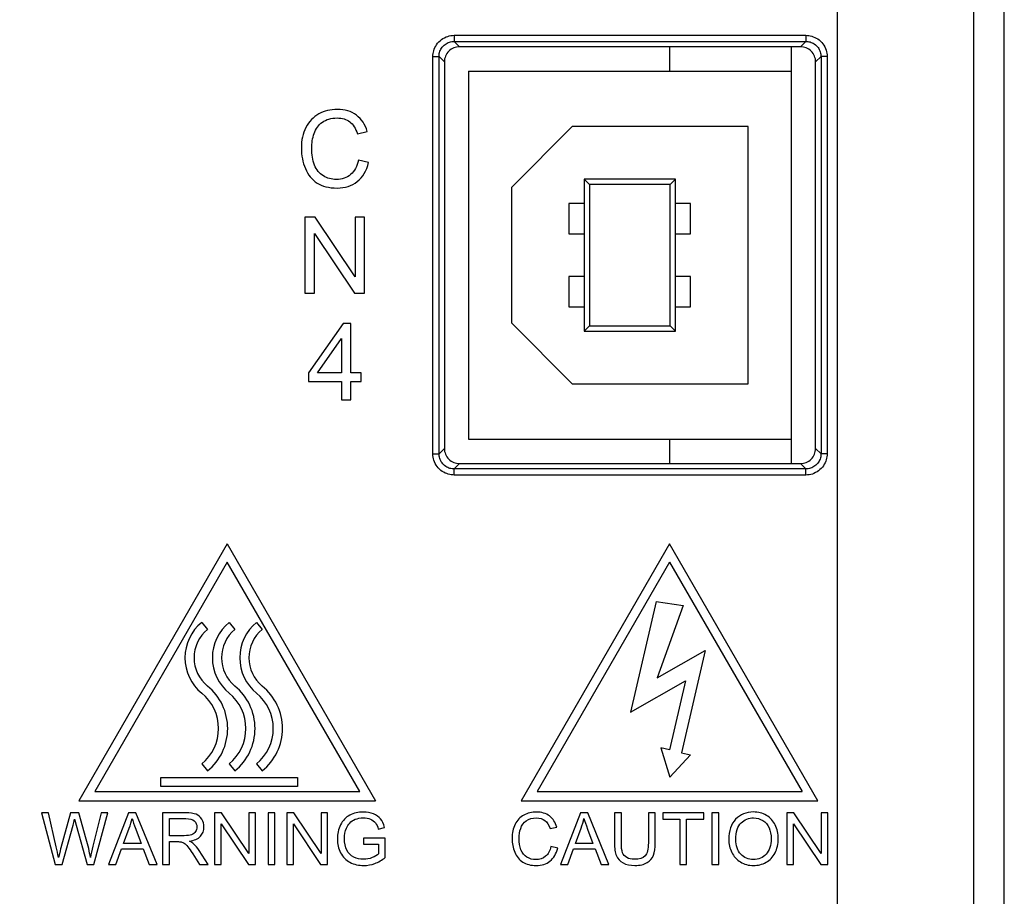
# Model space of a CAD drawing. Header units: millimetres. Extents: x -630 to 1463, y 209 to 1094.
# Tile 15 of 42: x -511 to -478, y 556 to 585. Entities that reach past the tile are written whole.
import ezdxf

# ---------------------------------------------------------------- set-up
doc = ezdxf.new("R2010")
doc.units = ezdxf.units.MM
doc.header["$LTSCALE"] = 32.67
doc.header["$PDMODE"] = 3
doc.header["$PDSIZE"] = 0.3125
doc.layers.get('0').update_dxf_attribs({"linetype": 'CONTINUOUS'})
doc.layers.get('Defpoints').update_dxf_attribs({"linetype": 'CONTINUOUS'})
doc.layers.add('7_ALL_FEATURES', color=7, linetype='CONTINUOUS')
doc.layers.add('AM_5', color=3, linetype='CONTINUOUS', lineweight=25)
doc.styles.get("Standard").update_dxf_attribs({"font": 'txt', "width": 0.7})
doc.dimstyles.new('DIMSTYLE_1', dxfattribs={"dimtxt": 5, "dimasz": 0.1875, "dimexe": 0.18, "dimexo": 0.0625, "dimgap": 0.09, "dimtad": 1, "dimdsep": 46, "dimtxsty": 'Standard', "dimblk": '_FILLED', "dimblk1": '_FILLED', "dimblk2": '_FILLED', "dimcen": 0.09, "dimadec": 0, "dimazin": 0, "dimtp": 0.01, "dimtm": 0.01, "dimtfac": 1, "dimtofl": 0, "dimtmove": 0, "dimatfit": 3, "dimldrblk": '_FILLED', "dimfxl": 0, "dimtolj": 1, "dimarcsym": 0})

# ---------------------------------------------------------------- blocks, each defined once
blk = doc.blocks.new('_FILLED')
at = {"color": 0, "linetype": 'ByBlock'}
blk.add_solid([(0, 0), (-1, 0.2), (-1, -0.2)], dxfattribs=at)
blk = doc.blocks.new('*D7')
at = {"color": 0, "linetype": 'Continuous', "lineweight": -2}
for p, q in [((-484.987, 748.459), (-574.64, 748.459)), ((-573.64, 744.959), (-573.64, 548.87)), ((-546.987, 545.37), (-574.64, 545.37))]:
    blk.add_line(p, q, dxfattribs=at)
at = {"layer": 'Defpoints', "color": 0, "linetype": 'Continuous', "lineweight": 0}
for p in [(-483.987, 748.459), (-573.64, 545.37), (-545.987, 545.37)]:
    blk.add_point(p, dxfattribs=at)
at = {"color": 0, "linetype": 'Continuous', "lineweight": -2, "xscale": 3.5, "yscale": 3.5, "zscale": 3.5}
for p, rotation in [((-573.64, 748.459), 90), ((-573.64, 545.37), 270)]:
    blk.add_blockref('_FILLED', p, dxfattribs=dict(at, rotation=rotation))
at = {"color": 0, "linetype": 'Continuous', "insert": (-577.14, 646.914), "char_height": 5, "attachment_point": 5, "rotation": 90}
blk.add_mtext('\\A1;203(7.99)', dxfattribs=at)
blk = doc.blocks.new('*D9')
at = {"color": 0, "linetype": 'Continuous', "lineweight": -2}
for p, q in [((-483.987, 747.459), (-483.987, 506.009)), ((-545.987, 544.37), (-545.987, 506.009)), ((-542.487, 507.009), (-487.487, 507.009))]:
    blk.add_line(p, q, dxfattribs=at)
at = {"layer": 'Defpoints', "color": 0, "linetype": 'Continuous', "lineweight": 0}
for p in [(-483.987, 748.459), (-545.987, 545.37), (-483.987, 507.009)]:
    blk.add_point(p, dxfattribs=at)
at = {"color": 0, "linetype": 'Continuous', "lineweight": -2, "xscale": 3.5, "yscale": 3.5, "zscale": 3.5, "rotation": 180}
blk.add_blockref('_FILLED', (-545.987, 507.009), dxfattribs=at)
at = {"color": 0, "linetype": 'Continuous', "lineweight": -2, "xscale": 3.5, "yscale": 3.5, "zscale": 3.5}
blk.add_blockref('_FILLED', (-483.987, 507.009), dxfattribs=at)
at = {"color": 0, "linetype": 'Continuous', "insert": (-514.987, 510.509), "char_height": 5, "attachment_point": 5}
blk.add_mtext('\\A1;62(2.44)', dxfattribs=at)

msp = doc.modelspace()

# ---------------------------------------------------------------- linework, layer by layer
at = {"color": 0, "linetype": 'Continuous'}
for p, q in [((-485.502, 583.779), (-485.502, 582.979)), ((-496.102, 582.979), (-485.502, 582.979)), ((-496.102, 582.979), (-496.102, 570.879)), ((-485.502, 582.979), (-485.502, 570.879)), ((-494.692, 579.154), (-492.692, 581.154)), ((-486.912, 581.154), (-492.692, 581.154)), ((-486.912, 572.704), (-486.912, 581.154)), ((-499.751, 580.917), (-499.426, 580.993)), ((-499.383, 579.972), (-499.714, 580.055)), ((-494.692, 579.154), (-494.692, 574.704)), ((-489.302, 579.429), (-492.302, 579.429)), ((-492.302, 579.429), (-492.128, 579.255)), ((-492.302, 579.429), (-492.302, 574.429)), ((-489.477, 579.255), (-492.128, 579.255)), ((-492.128, 579.255), (-492.128, 574.604)), ((-489.302, 579.429), (-489.477, 579.255)), ((-489.477, 574.604), (-489.477, 579.255)), ((-489.302, 574.429), (-489.302, 579.429)), ((-492.302, 578.629), (-492.802, 578.629)), ((-492.802, 578.629), (-492.802, 577.629)), ((-488.802, 578.629), (-489.302, 578.629)), ((-488.802, 577.629), (-488.802, 578.629)), ((-501.143, 578.179), (-501.482, 578.179)), ((-501.482, 578.179), (-501.482, 575.679)), ((-499.83, 576.216), (-501.143, 578.179)), ((-499.513, 578.179), (-499.83, 578.179)), ((-499.83, 578.179), (-499.83, 576.216)), ((-499.513, 575.679), (-499.513, 578.179)), ((-501.165, 577.643), (-499.852, 575.679)), ((-501.165, 575.679), (-501.165, 577.643)), ((-492.802, 577.629), (-492.302, 577.629)), ((-489.302, 577.629), (-488.802, 577.629)), ((-492.302, 576.229), (-492.802, 576.229)), ((-492.802, 576.229), (-492.802, 575.229)), ((-488.802, 576.229), (-489.302, 576.229)), ((-488.802, 575.229), (-488.802, 576.229)), ((-501.482, 575.679), (-501.165, 575.679)), ((-499.852, 575.679), (-499.513, 575.679)), ((-492.802, 575.229), (-492.302, 575.229)), ((-489.302, 575.229), (-488.802, 575.229)), ((-500.219, 574.679), (-501.36, 573.059)), ((-499.969, 574.679), (-500.219, 574.679)), ((-499.969, 573.059), (-499.969, 574.679)), ((-492.692, 572.704), (-494.692, 574.704)), ((-492.302, 574.429), (-492.128, 574.604)), ((-492.302, 574.429), (-489.302, 574.429)), ((-492.128, 574.604), (-489.477, 574.604)), ((-489.302, 574.429), (-489.477, 574.604)), ((-501.058, 573.059), (-500.276, 574.186)), ((-500.276, 574.186), (-500.276, 573.059)), ((-501.36, 573.059), (-501.36, 572.777)), ((-500.276, 573.059), (-501.058, 573.059)), ((-499.631, 573.059), (-499.969, 573.059)), ((-499.631, 572.777), (-499.631, 573.059)), ((-501.36, 572.777), (-500.276, 572.777)), ((-500.276, 572.777), (-500.276, 572.179)), ((-499.969, 572.777), (-499.631, 572.777)), ((-499.969, 572.179), (-499.969, 572.777)), ((-492.692, 572.704), (-486.912, 572.704)), ((-500.276, 572.179), (-499.969, 572.179)), ((-496.102, 570.879), (-485.502, 570.879)), ((-485.502, 570.879), (-485.502, 570.079)), ((-504.028, 567.441), (-508.903, 558.997)), ((-504.028, 567.441), (-499.153, 558.997)), ((-489.494, 567.441), (-494.369, 558.997)), ((-484.619, 558.997), (-489.494, 567.441)), ((-504.028, 566.841), (-508.383, 559.297)), ((-499.672, 559.297), (-504.028, 566.841)), ((-489.494, 566.841), (-493.849, 559.297)), ((-489.494, 566.841), (-485.138, 559.297)), ((-489.939, 565.55), (-490.774, 561.911)), ((-489.939, 565.55), (-489.049, 565.414)), ((-489.049, 565.414), (-489.9, 563.037)), ((-504.866, 564.859), (-504.677, 564.626)), ((-503.966, 564.859), (-503.777, 564.626)), ((-503.066, 564.859), (-502.877, 564.626)), ((-489.9, 563.037), (-488.329, 563.933)), ((-488.329, 563.933), (-489.099, 560.576)), ((-490.774, 561.911), (-488.97, 562.939)), ((-488.97, 562.939), (-489.491, 560.666)), ((-489.491, 560.666), (-489.784, 560.733)), ((-489.784, 560.733), (-489.489, 559.775)), ((-489.489, 559.775), (-488.806, 560.509)), ((-489.099, 560.576), (-488.806, 560.509)), ((-504.866, 560.209), (-504.677, 559.976)), ((-503.966, 560.209), (-503.777, 559.976)), ((-503.066, 560.209), (-502.877, 559.976)), ((-506.216, 559.759), (-501.716, 559.759)), ((-506.216, 559.459), (-506.216, 559.759)), ((-501.716, 559.759), (-501.716, 559.459)), ((-501.716, 559.459), (-506.216, 559.459)), ((-508.383, 559.297), (-499.672, 559.297)), ((-493.849, 559.297), (-485.138, 559.297)), ((-508.903, 558.997), (-499.153, 558.997)), ((-494.369, 558.997), (-484.619, 558.997)), ((-509.905, 558.597), (-510.136, 558.597)), ((-510.136, 558.597), (-509.685, 556.897)), ((-509.646, 557.483), (-509.905, 558.597)), ((-509.175, 558.597), (-509.498, 557.449)), ((-508.903, 558.597), (-509.175, 558.597)), ((-508.66, 557.737), (-508.903, 558.597)), ((-508.176, 558.597), (-508.443, 557.505)), ((-508.416, 556.897), (-507.95, 558.597)), ((-507.95, 558.597), (-508.176, 558.597)), ((-507.274, 558.597), (-507.927, 556.897)), ((-507.032, 558.597), (-507.274, 558.597)), ((-506.336, 556.897), (-507.032, 558.597)), ((-505.399, 558.597), (-506.153, 558.597)), ((-506.153, 558.597), (-506.153, 556.897)), ((-504.213, 558.597), (-504.443, 558.597)), ((-504.443, 558.597), (-504.443, 556.897)), ((-503.32, 557.262), (-504.213, 558.597)), ((-503.104, 558.597), (-503.32, 558.597)), ((-503.32, 558.597), (-503.32, 557.262)), ((-503.104, 556.897), (-503.104, 558.597)), ((-502.463, 558.597), (-502.688, 558.597)), ((-502.688, 558.597), (-502.688, 556.897)), ((-502.463, 556.897), (-502.463, 558.597)), ((-501.838, 558.597), (-502.068, 558.597)), ((-502.068, 558.597), (-502.068, 556.897)), ((-500.945, 557.262), (-501.838, 558.597)), ((-500.729, 558.597), (-500.945, 558.597)), ((-500.945, 558.597), (-500.945, 557.262)), ((-500.729, 556.897), (-500.729, 558.597)), ((-492.424, 558.597), (-493.077, 556.897)), ((-492.182, 558.597), (-492.424, 558.597)), ((-491.486, 556.897), (-492.182, 558.597)), ((-491.078, 558.597), (-491.303, 558.597)), ((-491.303, 558.597), (-491.303, 557.615)), ((-491.078, 557.616), (-491.078, 558.597)), ((-489.966, 558.597), (-490.191, 558.597)), ((-490.191, 558.597), (-490.191, 557.616)), ((-489.966, 557.615), (-489.966, 558.597)), ((-488.371, 558.597), (-489.719, 558.597)), ((-489.719, 558.597), (-489.719, 558.396)), ((-488.371, 558.396), (-488.371, 558.597)), ((-487.877, 558.597), (-488.102, 558.597)), ((-488.102, 558.597), (-488.102, 556.897)), ((-487.877, 556.897), (-487.877, 558.597)), ((-485.405, 558.597), (-485.636, 558.597)), ((-485.636, 558.597), (-485.636, 556.897)), ((-484.512, 557.262), (-485.405, 558.597)), ((-484.297, 558.597), (-484.512, 558.597)), ((-484.512, 558.597), (-484.512, 557.262)), ((-484.297, 556.897), (-484.297, 558.597)), ((-509.455, 556.897), (-509.094, 558.192)), ((-508.991, 558.192), (-508.633, 556.897)), ((-505.928, 558.409), (-505.39, 558.409)), ((-505.928, 557.847), (-505.928, 558.409)), ((-504.228, 558.233), (-503.335, 556.897)), ((-504.228, 556.897), (-504.228, 558.233)), ((-501.853, 558.233), (-500.96, 556.897)), ((-501.853, 556.897), (-501.853, 558.233)), ((-499.064, 558.066), (-498.861, 558.121)), ((-493.418, 558.079), (-493.197, 558.131)), ((-489.719, 558.396), (-489.159, 558.396)), ((-489.159, 558.396), (-489.159, 556.897)), ((-488.934, 558.396), (-488.371, 558.396)), ((-488.934, 556.897), (-488.934, 558.396)), ((-485.42, 558.233), (-484.527, 556.897)), ((-485.42, 556.897), (-485.42, 558.233)), ((-507.436, 557.595), (-507.25, 558.094)), ((-507.037, 558.066), (-506.86, 557.595)), ((-505.444, 557.847), (-505.928, 557.847)), ((-492.587, 557.595), (-492.4, 558.094)), ((-492.188, 558.066), (-492.01, 557.595)), ((-506.86, 557.595), (-507.436, 557.595)), ((-505.928, 557.652), (-505.667, 557.652)), ((-505.928, 556.897), (-505.928, 557.652)), ((-498.835, 557.764), (-499.555, 557.763)), ((-499.555, 557.763), (-499.555, 557.564)), ((-499.555, 557.564), (-499.056, 557.564)), ((-499.056, 557.564), (-499.056, 557.247)), ((-498.835, 557.134), (-498.835, 557.764)), ((-493.168, 557.436), (-493.393, 557.493)), ((-492.01, 557.595), (-492.587, 557.595)), ((-507.688, 556.897), (-507.501, 557.412)), ((-507.501, 557.412), (-506.79, 557.412)), ((-506.79, 557.412), (-506.592, 556.897)), ((-505.162, 557.251), (-504.937, 556.897)), ((-504.654, 556.897), (-504.95, 557.36)), ((-492.838, 556.897), (-492.652, 557.412)), ((-492.652, 557.412), (-491.941, 557.412)), ((-491.941, 557.412), (-491.742, 556.897)), ((-509.685, 556.897), (-509.455, 556.897)), ((-508.633, 556.897), (-508.416, 556.897)), ((-507.927, 556.897), (-507.688, 556.897)), ((-506.592, 556.897), (-506.336, 556.897)), ((-506.153, 556.897), (-505.928, 556.897)), ((-504.937, 556.897), (-504.654, 556.897)), ((-504.443, 556.897), (-504.228, 556.897)), ((-503.335, 556.897), (-503.104, 556.897)), ((-502.688, 556.897), (-502.463, 556.897)), ((-502.068, 556.897), (-501.853, 556.897)), ((-500.96, 556.897), (-500.729, 556.897)), ((-493.077, 556.897), (-492.838, 556.897)), ((-491.742, 556.897), (-491.486, 556.897)), ((-489.159, 556.897), (-488.934, 556.897)), ((-488.102, 556.897), (-487.877, 556.897)), ((-485.636, 556.897), (-485.42, 556.897)), ((-484.527, 556.897), (-484.297, 556.897))]:
    msp.add_line(p, q, dxfattribs=at)
for centre, radius, start, end in [((-503.918, 563.696), 1.5, 129.195, 230.805), ((-503.918, 563.696), 1.2, 129.195, 230.805), ((-503.018, 563.696), 1.5, 129.195, 230.805), ((-503.018, 563.696), 1.2, 129.195, 230.805), ((-502.118, 563.696), 1.5, 129.195, 230.805), ((-502.118, 563.696), 1.2, 129.195, 230.805), ((-505.814, 561.371), 1.8, 309.195, 50.805), ((-504.914, 561.371), 1.8, 309.195, 50.805), ((-504.014, 561.371), 1.8, 309.195, 50.805), ((-505.814, 561.371), 1.5, 309.195, 50.805), ((-504.914, 561.371), 1.5, 309.195, 50.805), ((-504.014, 561.371), 1.5, 309.195, 50.805)]:
    msp.add_arc(centre, radius, start, end, dxfattribs=at)
for points in [[(-501.02, 581.57, 100.607), (-501.204, 581.469, 100.607), (-501.346, 581.322, 100.607), (-501.445, 581.128, 100.607)], [(-500.413, 581.721, 100.607), (-500.635, 581.721, 100.607), (-500.836, 581.67, 100.607), (-501.02, 581.57, 100.607)], [(-500.903, 581.3, 100.607), (-500.773, 581.392, 100.607), (-500.613, 581.438, 100.607), (-500.42, 581.438, 100.607)], [(-500.42, 581.438, 100.607), (-500.253, 581.438, 100.607), (-500.115, 581.396, 100.607), (-500.005, 581.313, 100.607)], [(-499.783, 581.53, 100.607), (-499.953, 581.657, 100.607), (-500.164, 581.721, 100.607), (-500.413, 581.721, 100.607)], [(-499.426, 580.993, 100.607), (-499.494, 581.223, 100.607), (-499.612, 581.403, 100.607), (-499.783, 581.53, 100.607)], [(-501.445, 581.128, 100.607), (-501.544, 580.934, 100.607), (-501.593, 580.707, 100.607), (-501.593, 580.448, 100.607)], [(-501.174, 580.929, 100.607), (-501.122, 581.084, 100.607), (-501.032, 581.208, 100.607), (-500.903, 581.3, 100.607)], [(-500.005, 581.313, 100.607), (-499.895, 581.23, 100.607), (-499.809, 581.097, 100.607), (-499.751, 580.917, 100.607)], [(-501.252, 580.449, 100.607), (-501.252, 580.613, 100.607), (-501.227, 580.773, 100.607), (-501.174, 580.929, 100.607)], [(-501.593, 580.448, 100.607), (-501.593, 580.209, 100.607), (-501.551, 579.985, 100.607), (-501.462, 579.777, 100.607)], [(-501.16, 579.892, 100.607), (-501.221, 580.05, 100.607), (-501.252, 580.236, 100.607), (-501.252, 580.449, 100.607)], [(-500.87, 579.537, 100.607), (-501.001, 579.615, 100.607), (-501.099, 579.733, 100.607), (-501.16, 579.892, 100.607)], [(-499.714, 580.055, 100.607), (-499.76, 579.844, 100.607), (-499.847, 579.685, 100.607), (-499.975, 579.579, 100.607)], [(-499.758, 579.349, 100.607), (-499.577, 579.493, 100.607), (-499.453, 579.699, 100.607), (-499.383, 579.972, 100.607)], [(-501.462, 579.777, 100.607), (-501.373, 579.569, 100.607), (-501.245, 579.409, 100.607), (-501.076, 579.3, 100.607)], [(-500.445, 579.419, 100.607), (-500.599, 579.419, 100.607), (-500.741, 579.458, 100.607), (-500.87, 579.537, 100.607)], [(-499.975, 579.579, 100.607), (-500.104, 579.472, 100.607), (-500.261, 579.419, 100.607), (-500.445, 579.419, 100.607)], [(-501.076, 579.3, 100.607), (-500.908, 579.191, 100.607), (-500.688, 579.136, 100.607), (-500.418, 579.136, 100.607)], [(-500.418, 579.136, 100.607), (-500.159, 579.136, 100.607), (-499.939, 579.206, 100.607), (-499.758, 579.349, 100.607)], [(-505.053, 558.551, 100.607), (-505.132, 558.581, 100.607), (-505.248, 558.597, 100.607), (-505.399, 558.597, 100.607)], [(-504.865, 558.389, 100.607), (-504.912, 558.466, 100.607), (-504.974, 558.52, 100.607), (-505.053, 558.551, 100.607)], [(-500.005, 558.522, 100.607), (-500.135, 558.452, 100.607), (-500.235, 558.345, 100.607), (-500.305, 558.202, 100.607)], [(-499.557, 558.626, 100.607), (-499.726, 558.626, 100.607), (-499.876, 558.591, 100.607), (-500.005, 558.522, 100.607)], [(-499.224, 558.566, 100.607), (-499.324, 558.605, 100.607), (-499.434, 558.626, 100.607), (-499.557, 558.626, 100.607)], [(-498.99, 558.399, 100.607), (-499.046, 558.471, 100.607), (-499.124, 558.526, 100.607), (-499.224, 558.566, 100.607)], [(-494.281, 558.523, 100.607), (-494.406, 558.454, 100.607), (-494.502, 558.355, 100.607), (-494.57, 558.222, 100.607)], [(-493.868, 558.626, 100.607), (-494.019, 558.626, 100.607), (-494.156, 558.591, 100.607), (-494.281, 558.523, 100.607)], [(-493.439, 558.496, 100.607), (-493.555, 558.582, 100.607), (-493.699, 558.626, 100.607), (-493.868, 558.626, 100.607)], [(-493.197, 558.131, 100.607), (-493.243, 558.287, 100.607), (-493.323, 558.409, 100.607), (-493.439, 558.496, 100.607)], [(-486.735, 558.627, 100.607), (-486.975, 558.627, 100.607), (-487.171, 558.547, 100.607), (-487.322, 558.387, 100.607)], [(-486.311, 558.514, 100.607), (-486.437, 558.589, 100.607), (-486.579, 558.627, 100.607), (-486.735, 558.627, 100.607)], [(-486.023, 558.2, 100.607), (-486.089, 558.335, 100.607), (-486.186, 558.439, 100.607), (-486.311, 558.514, 100.607)], [(-509.094, 558.192, 100.607), (-509.079, 558.247, 100.607), (-509.063, 558.313, 100.607), (-509.045, 558.392, 100.607)], [(-509.045, 558.392, 100.607), (-509.04, 558.366, 100.607), (-509.021, 558.3, 100.607), (-508.991, 558.192, 100.607)], [(-507.25, 558.094, 100.607), (-507.21, 558.2, 100.607), (-507.18, 558.309, 100.607), (-507.158, 558.418, 100.607)], [(-507.158, 558.418, 100.607), (-507.132, 558.326, 100.607), (-507.091, 558.209, 100.607), (-507.037, 558.066, 100.607)], [(-505.39, 558.409, 100.607), (-505.264, 558.409, 100.607), (-505.172, 558.382, 100.607), (-505.114, 558.331, 100.607)], [(-505.114, 558.331, 100.607), (-505.056, 558.279, 100.607), (-505.025, 558.213, 100.607), (-505.025, 558.133, 100.607)], [(-505.025, 558.133, 100.607), (-505.025, 558.077, 100.607), (-505.04, 558.026, 100.607), (-505.071, 557.98, 100.607)], [(-504.911, 557.828, 100.607), (-504.833, 557.91, 100.607), (-504.793, 558.012, 100.607), (-504.793, 558.133, 100.607)], [(-504.793, 558.133, 100.607), (-504.793, 558.226, 100.607), (-504.818, 558.312, 100.607), (-504.865, 558.389, 100.607)], [(-500.305, 558.202, 100.607), (-500.374, 558.058, 100.607), (-500.408, 557.903, 100.607), (-500.408, 557.739, 100.607)], [(-500.111, 558.095, 100.607), (-500.085, 558.155, 100.607), (-500.051, 558.212, 100.607), (-500.004, 558.263, 100.607)], [(-500.004, 558.263, 100.607), (-499.958, 558.314, 100.607), (-499.898, 558.355, 100.607), (-499.822, 558.386, 100.607)], [(-499.822, 558.386, 100.607), (-499.748, 558.417, 100.607), (-499.659, 558.433, 100.607), (-499.555, 558.433, 100.607)], [(-499.555, 558.433, 100.607), (-499.47, 558.433, 100.607), (-499.392, 558.418, 100.607), (-499.321, 558.388, 100.607)], [(-499.321, 558.388, 100.607), (-499.252, 558.358, 100.607), (-499.197, 558.319, 100.607), (-499.16, 558.269, 100.607)], [(-499.16, 558.269, 100.607), (-499.122, 558.22, 100.607), (-499.089, 558.152, 100.607), (-499.064, 558.066, 100.607)], [(-498.861, 558.121, 100.607), (-498.891, 558.235, 100.607), (-498.934, 558.328, 100.607), (-498.99, 558.399, 100.607)], [(-494.57, 558.222, 100.607), (-494.637, 558.09, 100.607), (-494.671, 557.936, 100.607), (-494.671, 557.76, 100.607)], [(-494.386, 558.087, 100.607), (-494.35, 558.192, 100.607), (-494.289, 558.277, 100.607), (-494.201, 558.34, 100.607)], [(-494.201, 558.34, 100.607), (-494.113, 558.402, 100.607), (-494.004, 558.433, 100.607), (-493.873, 558.433, 100.607)], [(-493.873, 558.433, 100.607), (-493.759, 558.433, 100.607), (-493.665, 558.404, 100.607), (-493.59, 558.348, 100.607)], [(-493.59, 558.348, 100.607), (-493.516, 558.292, 100.607), (-493.458, 558.202, 100.607), (-493.418, 558.079, 100.607)], [(-492.4, 558.094, 100.607), (-492.361, 558.2, 100.607), (-492.33, 558.309, 100.607), (-492.308, 558.418, 100.607)], [(-492.308, 558.418, 100.607), (-492.283, 558.326, 100.607), (-492.242, 558.209, 100.607), (-492.188, 558.066, 100.607)], [(-487.322, 558.387, 100.607), (-487.474, 558.227, 100.607), (-487.549, 558.007, 100.607), (-487.549, 557.725, 100.607)], [(-487.317, 557.721, 100.607), (-487.317, 557.977, 100.607), (-487.261, 558.16, 100.607), (-487.146, 558.269, 100.607)], [(-487.146, 558.269, 100.607), (-487.031, 558.378, 100.607), (-486.894, 558.433, 100.607), (-486.734, 558.433, 100.607)], [(-486.734, 558.433, 100.607), (-486.623, 558.433, 100.607), (-486.522, 558.404, 100.607), (-486.431, 558.348, 100.607)], [(-486.431, 558.348, 100.607), (-486.341, 558.291, 100.607), (-486.273, 558.211, 100.607), (-486.226, 558.108, 100.607)], [(-485.924, 557.745, 100.607), (-485.924, 557.914, 100.607), (-485.957, 558.066, 100.607), (-486.023, 558.2, 100.607)], [(-505.203, 557.878, 100.607), (-505.261, 557.857, 100.607), (-505.342, 557.847, 100.607), (-505.444, 557.847, 100.607)], [(-505.272, 557.67, 100.607), (-505.11, 557.692, 100.607), (-504.989, 557.745, 100.607), (-504.911, 557.828, 100.607)], [(-505.071, 557.98, 100.607), (-505.101, 557.934, 100.607), (-505.145, 557.899, 100.607), (-505.203, 557.878, 100.607)], [(-500.176, 557.753, 100.607), (-500.176, 557.876, 100.607), (-500.155, 557.989, 100.607), (-500.111, 558.095, 100.607)], [(-494.439, 557.761, 100.607), (-494.439, 557.872, 100.607), (-494.421, 557.981, 100.607), (-494.386, 558.087, 100.607)], [(-486.226, 558.108, 100.607), (-486.18, 558.004, 100.607), (-486.155, 557.884, 100.607), (-486.155, 557.746, 100.607)], [(-509.575, 557.135, 100.607), (-509.595, 557.249, 100.607), (-509.619, 557.365, 100.607), (-509.646, 557.483, 100.607)], [(-508.527, 557.135, 100.607), (-508.555, 557.323, 100.607), (-508.599, 557.523, 100.607), (-508.66, 557.737, 100.607)], [(-508.443, 557.505, 100.607), (-508.478, 557.365, 100.607), (-508.507, 557.241, 100.607), (-508.527, 557.135, 100.607)], [(-505.667, 557.652, 100.607), (-505.609, 557.652, 100.607), (-505.567, 557.648, 100.607), (-505.542, 557.643, 100.607)], [(-505.542, 557.643, 100.607), (-505.507, 557.634, 100.607), (-505.473, 557.619, 100.607), (-505.44, 557.598, 100.607)], [(-505.44, 557.598, 100.607), (-505.406, 557.576, 100.607), (-505.367, 557.538, 100.607), (-505.325, 557.484, 100.607)], [(-505.325, 557.484, 100.607), (-505.283, 557.43, 100.607), (-505.227, 557.353, 100.607), (-505.162, 557.251, 100.607)], [(-505.137, 557.585, 100.607), (-505.168, 557.614, 100.607), (-505.213, 557.641, 100.607), (-505.272, 557.67, 100.607)], [(-504.95, 557.36, 100.607), (-505.009, 557.45, 100.607), (-505.072, 557.525, 100.607), (-505.137, 557.585, 100.607)], [(-500.408, 557.739, 100.607), (-500.408, 557.572, 100.607), (-500.373, 557.42, 100.607), (-500.304, 557.285, 100.607)], [(-500.098, 557.372, 100.607), (-500.15, 557.474, 100.607), (-500.176, 557.601, 100.607), (-500.176, 557.753, 100.607)], [(-494.671, 557.76, 100.607), (-494.671, 557.597, 100.607), (-494.642, 557.445, 100.607), (-494.581, 557.304, 100.607)], [(-494.376, 557.382, 100.607), (-494.418, 557.49, 100.607), (-494.439, 557.616, 100.607), (-494.439, 557.761, 100.607)], [(-493.393, 557.493, 100.607), (-493.424, 557.349, 100.607), (-493.483, 557.241, 100.607), (-493.57, 557.169, 100.607)], [(-491.303, 557.615, 100.607), (-491.303, 557.434, 100.607), (-491.282, 557.292, 100.607), (-491.239, 557.188, 100.607)], [(-491.037, 557.289, 100.607), (-491.065, 557.358, 100.607), (-491.078, 557.467, 100.607), (-491.078, 557.616, 100.607)], [(-490.191, 557.616, 100.607), (-490.191, 557.403, 100.607), (-490.227, 557.258, 100.607), (-490.296, 557.183, 100.607)], [(-490.024, 557.208, 100.607), (-489.986, 557.307, 100.607), (-489.966, 557.443, 100.607), (-489.966, 557.615, 100.607)], [(-487.549, 557.725, 100.607), (-487.549, 557.575, 100.607), (-487.517, 557.434, 100.607), (-487.452, 557.3, 100.607)], [(-487.153, 557.237, 100.607), (-487.263, 557.355, 100.607), (-487.317, 557.516, 100.607), (-487.317, 557.721, 100.607)], [(-486.155, 557.746, 100.607), (-486.155, 557.527, 100.607), (-486.211, 557.357, 100.607), (-486.32, 557.239, 100.607)], [(-486.028, 557.282, 100.607), (-485.958, 557.418, 100.607), (-485.924, 557.572, 100.607), (-485.924, 557.745, 100.607)], [(-509.498, 557.449, 100.607), (-509.506, 557.421, 100.607), (-509.532, 557.316, 100.607), (-509.575, 557.135, 100.607)], [(-500.304, 557.285, 100.607), (-500.234, 557.15, 100.607), (-500.132, 557.047, 100.607), (-499.995, 556.975, 100.607)], [(-499.87, 557.145, 100.607), (-499.969, 557.194, 100.607), (-500.046, 557.27, 100.607), (-500.098, 557.372, 100.607)], [(-499.056, 557.247, 100.607), (-499.104, 557.204, 100.607), (-499.174, 557.164, 100.607), (-499.267, 557.127, 100.607)], [(-494.581, 557.304, 100.607), (-494.521, 557.162, 100.607), (-494.434, 557.053, 100.607), (-494.319, 556.979, 100.607)], [(-494.179, 557.14, 100.607), (-494.268, 557.194, 100.607), (-494.334, 557.274, 100.607), (-494.376, 557.382, 100.607)], [(-493.57, 557.169, 100.607), (-493.658, 557.096, 100.607), (-493.765, 557.06, 100.607), (-493.89, 557.06, 100.607)], [(-493.423, 557.013, 100.607), (-493.3, 557.11, 100.607), (-493.215, 557.251, 100.607), (-493.168, 557.436, 100.607)], [(-491.239, 557.188, 100.607), (-491.195, 557.084, 100.607), (-491.123, 557.005, 100.607), (-491.021, 556.95, 100.607)], [(-490.896, 557.127, 100.607), (-490.963, 557.165, 100.607), (-491.01, 557.219, 100.607), (-491.037, 557.289, 100.607)], [(-490.296, 557.183, 100.607), (-490.367, 557.108, 100.607), (-490.485, 557.071, 100.607), (-490.65, 557.071, 100.607)], [(-490.234, 556.962, 100.607), (-490.133, 557.024, 100.607), (-490.063, 557.107, 100.607), (-490.024, 557.208, 100.607)], [(-487.452, 557.3, 100.607), (-487.387, 557.166, 100.607), (-487.292, 557.06, 100.607), (-487.166, 556.983, 100.607)], [(-486.738, 557.06, 100.607), (-486.905, 557.06, 100.607), (-487.043, 557.118, 100.607), (-487.153, 557.237, 100.607)], [(-486.32, 557.239, 100.607), (-486.429, 557.12, 100.607), (-486.568, 557.06, 100.607), (-486.738, 557.06, 100.607)], [(-486.324, 556.972, 100.607), (-486.196, 557.042, 100.607), (-486.097, 557.145, 100.607), (-486.028, 557.282, 100.607)], [(-499.995, 556.975, 100.607), (-499.858, 556.903, 100.607), (-499.706, 556.868, 100.607), (-499.539, 556.868, 100.607)], [(-499.552, 557.071, 100.607), (-499.664, 557.071, 100.607), (-499.77, 557.095, 100.607), (-499.87, 557.145, 100.607)], [(-499.267, 557.127, 100.607), (-499.36, 557.089, 100.607), (-499.455, 557.071, 100.607), (-499.552, 557.071, 100.607)], [(-499.539, 556.868, 100.607), (-499.416, 556.868, 100.607), (-499.296, 556.891, 100.607), (-499.178, 556.935, 100.607)], [(-499.178, 556.935, 100.607), (-499.06, 556.978, 100.607), (-498.947, 557.045, 100.607), (-498.835, 557.134, 100.607)], [(-494.319, 556.979, 100.607), (-494.204, 556.905, 100.607), (-494.055, 556.868, 100.607), (-493.872, 556.868, 100.607)], [(-493.89, 557.06, 100.607), (-493.994, 557.06, 100.607), (-494.091, 557.087, 100.607), (-494.179, 557.14, 100.607)], [(-493.872, 556.868, 100.607), (-493.695, 556.868, 100.607), (-493.546, 556.915, 100.607), (-493.423, 557.013, 100.607)], [(-491.021, 556.95, 100.607), (-490.92, 556.896, 100.607), (-490.79, 556.868, 100.607), (-490.63, 556.868, 100.607)], [(-490.65, 557.071, 100.607), (-490.748, 557.071, 100.607), (-490.829, 557.089, 100.607), (-490.896, 557.127, 100.607)], [(-490.63, 556.868, 100.607), (-490.467, 556.868, 100.607), (-490.335, 556.899, 100.607), (-490.234, 556.962, 100.607)], [(-487.166, 556.983, 100.607), (-487.04, 556.906, 100.607), (-486.896, 556.868, 100.607), (-486.736, 556.868, 100.607)], [(-486.736, 556.868, 100.607), (-486.589, 556.868, 100.607), (-486.451, 556.903, 100.607), (-486.324, 556.972, 100.607)]]:
    msp.add_open_spline(points, degree=3, dxfattribs=at)
at = {"layer": '7_ALL_FEATURES', "color": 0, "linetype": 'Continuous'}
for p, q in [((-479.494, 553.975), (-479.494, 719.475)), ((-478.494, 553.975), (-478.494, 719.475)), ((-496.572, 584.155), (-485.015, 584.155)), ((-496.572, 584.155), (-496.572, 583.955)), ((-485.015, 584.155), (-485.015, 583.955)), ((-496.572, 583.955), (-485.016, 583.955)), ((-496.572, 583.955), (-496.396, 583.779)), ((-485.192, 583.779), (-496.396, 583.779)), ((-489.494, 583.779), (-489.494, 582.979)), ((-485.016, 583.955), (-485.192, 583.779)), ((-497.27, 583.457), (-497.07, 583.457)), ((-497.27, 570.4), (-497.27, 583.457)), ((-497.07, 583.457), (-496.894, 583.281)), ((-497.07, 570.4), (-497.07, 583.457)), ((-484.517, 583.457), (-484.694, 583.281)), ((-484.318, 583.457), (-484.517, 583.457)), ((-484.517, 583.457), (-484.517, 570.4)), ((-484.318, 583.457), (-484.318, 570.4)), ((-496.894, 583.281), (-496.894, 570.577)), ((-484.694, 570.577), (-484.694, 583.281)), ((-489.494, 570.879), (-489.494, 570.079)), ((-497.07, 570.4), (-496.894, 570.577)), ((-484.517, 570.4), (-484.694, 570.577)), ((-497.27, 570.4), (-497.07, 570.4)), ((-484.318, 570.4), (-484.517, 570.4)), ((-496.572, 569.902), (-496.396, 570.079)), ((-485.015, 569.902), (-496.572, 569.902)), ((-496.572, 569.703), (-496.572, 569.902)), ((-496.396, 570.079), (-485.192, 570.079)), ((-485.015, 569.902), (-485.192, 570.079)), ((-485.015, 569.703), (-485.015, 569.902)), ((-485.015, 569.703), (-496.572, 569.703))]:
    msp.add_line(p, q, dxfattribs=at)
for points, start_tangent, end_tangent in [([(-497.27, 583.457), (-497.242, 583.65), (-497.151, 583.847), (-496.991, 584.016), (-496.785, 584.121), (-496.572, 584.155)], (0.000311, 1), (1, -0.000285)), ([(-485.015, 584.155), (-484.822, 584.127), (-484.625, 584.036), (-484.457, 583.876), (-484.351, 583.67), (-484.318, 583.457)], (1, -0.000311), (-0.000285, -1)), ([(-497.07, 583.457), (-497.052, 583.595), (-496.987, 583.736), (-496.872, 583.856), (-496.725, 583.932), (-496.572, 583.955)], (-0.00292, 0.999996), (0.999995, -0.003152)), ([(-496.396, 583.779), (-496.587, 583.741), (-496.748, 583.633), (-496.856, 583.472), (-496.894, 583.281)], (-1, 0), (0, -1)), ([(-484.694, 583.281), (-484.732, 583.472), (-484.84, 583.633), (-485.001, 583.741), (-485.192, 583.779)], (0, 1), (-1, 0)), ([(-485.016, 583.955), (-484.878, 583.936), (-484.737, 583.872), (-484.616, 583.757), (-484.541, 583.61), (-484.517, 583.457)], (0.999996, 0.00292), (-0.003152, -0.999995)), ([(-496.894, 570.577), (-496.856, 570.386), (-496.748, 570.224), (-496.587, 570.117), (-496.396, 570.079)], (0, -1), (1, 0)), ([(-485.192, 570.079), (-485.001, 570.117), (-484.84, 570.224), (-484.732, 570.386), (-484.694, 570.577)], (1, 0), (0, 1)), ([(-496.572, 569.703), (-496.765, 569.73), (-496.962, 569.822), (-497.131, 569.982), (-497.236, 570.187), (-497.27, 570.4)], (-1, 0.000311), (0.000285, 1)), ([(-496.572, 569.902), (-496.71, 569.921), (-496.851, 569.986), (-496.971, 570.101), (-497.047, 570.248), (-497.07, 570.4)], (-0.999996, -0.00292), (0.003152, 0.999995)), ([(-484.517, 570.4), (-484.536, 570.263), (-484.601, 570.122), (-484.716, 570.001), (-484.863, 569.926), (-485.015, 569.902)], (0.00292, -0.999996), (-0.999995, 0.003152)), ([(-484.318, 570.4), (-484.345, 570.207), (-484.437, 570.01), (-484.597, 569.842), (-484.802, 569.736), (-485.015, 569.703)], (-0.000311, -1), (-1, 0.000285))]:
    msp.add_spline(points, degree=3, dxfattribs=dict(at, start_tangent=start_tangent, end_tangent=end_tangent))
at = {"layer": 'AM_5', "color": 7}
msp.add_line((-483.987, 747.369), (-483.987, 519.746), dxfattribs=at)

# ---------------------------------------------------------------- dimensions: what is measured, and where the dimension line sits
at = {"color": 7, "linetype": 'Continuous'}
dim = msp.add_linear_dim(base=(-573.64, 545.37), p1=(-483.987, 748.459), p2=(-545.987, 545.37), angle=90, text='203(7.99)', dimstyle='DIMSTYLE_1', override={"dimasz": 3.5, "dimexe": 1, "dimexo": 1, "dimgap": 1}, dxfattribs=at)
dim.commit()
dim.dimension.update_dxf_attribs({"geometry": '*D7', "text_midpoint": (-577.14, 646.914)})
dim = msp.add_linear_dim(base=(-483.987, 507.009), p1=(-545.987, 545.37), p2=(-483.987, 748.459), text='<>(2.44)', dimstyle='DIMSTYLE_1', override={"dimasz": 3.5, "dimexe": 1, "dimexo": 1, "dimgap": 1}, dxfattribs=at)
dim.commit()
dim.dimension.update_dxf_attribs({"geometry": '*D9', "text_midpoint": (-514.987, 510.509)})

doc.saveas('drawing.dxf')
